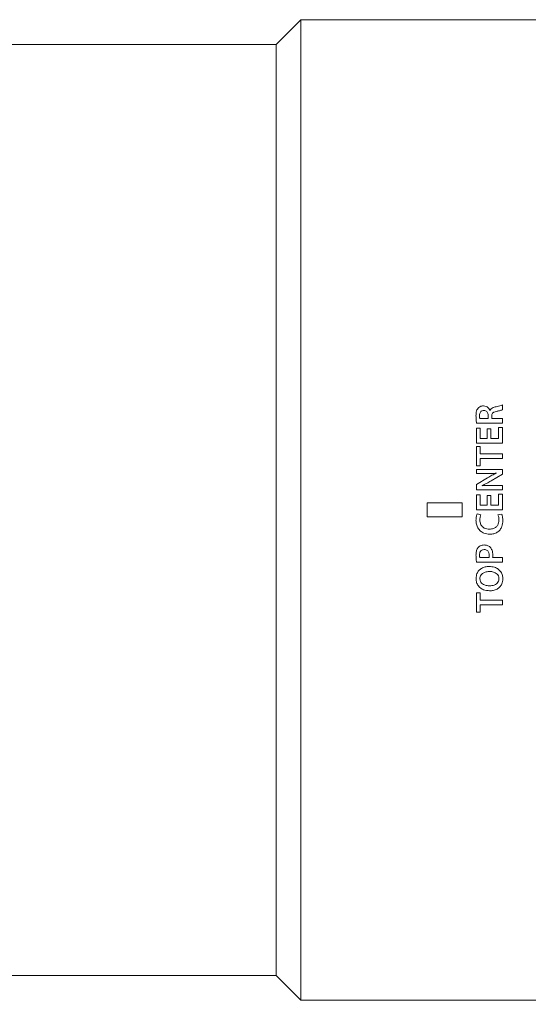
# Model space of a CAD drawing. Header units: millimetres. Extents: x 0 to 1118, y 0 to 864.
# Tile 10 of 78: x 205 to 241, y 248 to 318. Entities that reach past the tile are written whole.
import ezdxf

# ---------------------------------------------------------------- set-up
doc = ezdxf.new("R2010")
doc.units = ezdxf.units.MM
doc.styles.add('SLDTEXTSTYLE3', font='TXT', dxfattribs={"width": 0.605})
doc.dimstyles.new('SLDDIMSTYLE0', dxfattribs={"dimtxt": 3.175, "dimasz": 3.302, "dimexe": 0, "dimexo": 0.0625, "dimgap": 0.79375, "dimtad": 0, "dimtih": 1, "dimtoh": 1, "dimdec": 1, "dimlfac": 2, "dimrnd": 1e-09, "dimzin": 4, "dimdsep": 46, "dimtxsty": 'SLDTEXTSTYLE3', "dimsah": 1, "dimcen": 0.09, "dimadec": 0, "dimazin": 1, "dimtfac": 1, "dimtofl": 0, "dimtmove": 0, "dimatfit": 3, "dimfxl": 1, "dimfrac": 2, "dimtolj": 1, "dimtzin": 12, "dimarcsym": 0})
doc.dimstyles.new('SLDDIMSTYLE1', dxfattribs={"dimtxt": 3.175, "dimasz": 3.302, "dimexe": 0, "dimexo": 0.0625, "dimgap": 0.79375, "dimtad": 0, "dimtih": 1, "dimtoh": 1, "dimdec": 1, "dimlfac": 2, "dimrnd": 1e-09, "dimzin": 12, "dimdsep": 46, "dimtxsty": 'SLDTEXTSTYLE3', "dimsah": 1, "dimcen": 0.09, "dimadec": 0, "dimazin": 3, "dimtfac": 1, "dimtofl": 0, "dimtmove": 0, "dimatfit": 3, "dimfxl": 1, "dimfrac": 2, "dimtolj": 1, "dimtzin": 12, "dimarcsym": 0})

# ---------------------------------------------------------------- blocks, each defined once
blk = doc.blocks.new('_D_7')
at = {"color": 7, "linetype": 'Continuous', "lineweight": 0}
for p, q in [((66.383, 264.357), (66.383, 213.458)), ((256.883, 246.607), (256.883, 213.458)), ((66.383, 215.058), (156.176, 215.058)), ((256.883, 215.058), (167.09, 215.058))]:
    blk.add_line(p, q, dxfattribs=at)
for points in [[(66.383, 215.058), (69.685, 214.55), (69.685, 215.566)], [(256.883, 215.058), (253.581, 215.566), (253.581, 214.55)]]:
    blk.add_solid(points, dxfattribs=at)
at = {"color": 7, "linetype": 'Continuous', "lineweight": 0, "insert": (156.176, 216.715), "char_height": 3.175, "attachment_point": 1, "style": 'SLDTEXTSTYLE3'}
blk.add_mtext('381.0', dxfattribs=at)
blk = doc.blocks.new('_D_8')
at = {"color": 7, "linetype": 'Continuous', "lineweight": 0}
for p, q in [((153.307, 248.857), (153.307, 231.616)), ((256.883, 246.607), (256.883, 231.616)), ((153.307, 233.216), (199.638, 233.216)), ((256.883, 233.216), (210.552, 233.216))]:
    blk.add_line(p, q, dxfattribs=at)
for points in [[(153.307, 233.216), (156.609, 232.708), (156.609, 233.724)], [(256.883, 233.216), (253.581, 233.724), (253.581, 232.708)]]:
    blk.add_solid(points, dxfattribs=at)
at = {"color": 7, "linetype": 'Continuous', "lineweight": 0, "insert": (199.638, 234.872), "char_height": 3.175, "attachment_point": 1, "style": 'SLDTEXTSTYLE3'}
blk.add_mtext('207.2', dxfattribs=at)

msp = doc.modelspace()

# ---------------------------------------------------------------- linework, layer by layer
at = {"color": 7, "linetype": 'Continuous', "lineweight": 15}
for p, q in [((225.0831, 317.7074), (223.3331, 315.9574)), ((256.8831, 317.7074), (225.0831, 317.7074)), ((225.0831, 317.7074), (225.0831, 248.2074)), ((223.3331, 315.9574), (197.3831, 315.9574)), ((223.3331, 315.9574), (223.3331, 249.9574)), ((197.3831, 249.9574), (223.3331, 249.9574)), ((223.3331, 249.9574), (225.0831, 248.2074)), ((225.0831, 248.2074), (256.8831, 248.2074))]:
    msp.add_line(p, q, dxfattribs=at)
at = {"color": 9, "linetype": 'Continuous', "lineweight": 0}
for p, q in [((239.3816, 290.3974), (239.3816, 290.0555)), ((238.4964, 290.0015), (238.5044, 290.0015)), ((239.3816, 289.112), (237.5418, 289.112)), ((237.7718, 289.4392), (238.3701, 289.4392)), ((238.3701, 289.4392), (238.3697, 289.6366)), ((238.6172, 289.6068), (238.6172, 289.4392)), ((238.6172, 289.4392), (239.3816, 289.4392)), ((239.3816, 289.4392), (239.3816, 289.112)), ((237.5295, 288.7544), (237.8059, 288.7544)), ((237.5295, 287.6888), (237.5295, 288.7544)), ((237.8059, 288.7544), (237.8059, 288.016)), ((238.2929, 288.7132), (238.5673, 288.7132)), ((238.2929, 288.016), (238.2929, 288.7132)), ((238.5673, 288.7132), (238.5673, 288.016)), ((239.1052, 288.7955), (239.3816, 288.7955)), ((239.1052, 288.016), (239.1052, 288.7955)), ((239.3816, 288.7955), (239.3816, 287.6888)), ((239.3816, 287.6888), (237.5295, 287.6888)), ((237.8059, 288.016), (238.2929, 288.016)), ((238.5673, 288.016), (239.1052, 288.016)), ((237.5295, 287.4557), (237.8059, 287.4557)), ((237.5295, 286.069), (237.5295, 287.4557)), ((237.8059, 287.4557), (237.8059, 286.9232)), ((237.8059, 286.9232), (239.3816, 286.9232)), ((239.3816, 286.9232), (239.3816, 286.596)), ((237.8059, 286.596), (237.8059, 286.069)), ((239.3816, 286.596), (237.8059, 286.596)), ((237.8059, 286.069), (237.5295, 286.069)), ((237.5319, 285.8304), (239.3816, 285.8304)), ((237.5319, 285.5286), (237.5319, 285.8304)), ((238.1774, 285.5286), (237.5319, 285.5286)), ((238.9527, 285.5524), (238.9527, 285.558)), ((239.3816, 285.8304), (239.3816, 285.4929)), ((237.5295, 284.7608), (238.328, 285.2379)), ((239.3816, 285.4929), (238.5695, 285.0104)), ((237.5295, 284.3849), (237.5295, 284.7608)), ((239.3816, 284.3849), (237.5295, 284.3849)), ((237.9305, 284.6787), (237.9329, 284.6708)), ((238.7193, 284.6867), (239.3816, 284.6867)), ((239.3816, 284.6867), (239.3816, 284.3849)), ((234.0331, 283.4574), (234.0331, 282.4574)), ((236.5331, 283.4574), (234.0331, 283.4574)), ((236.5331, 282.4574), (236.5331, 283.4574)), ((237.5295, 284.0273), (237.8059, 284.0273)), ((237.5295, 282.9617), (237.5295, 284.0273)), ((237.8059, 284.0273), (237.8059, 283.2889)), ((238.2929, 283.9861), (238.5673, 283.9861)), ((238.2929, 283.2889), (238.2929, 283.9861)), ((238.5673, 283.9861), (238.5673, 283.2889)), ((239.1052, 284.0684), (239.3816, 284.0684)), ((239.1052, 283.2889), (239.1052, 284.0684)), ((239.3816, 284.0684), (239.3816, 282.9617)), ((239.3816, 282.9617), (237.5295, 282.9617)), ((237.8059, 283.2889), (238.2929, 283.2889)), ((238.5673, 283.2889), (239.1052, 283.2889)), ((234.0331, 282.4574), (236.5331, 282.4574)), ((237.5854, 282.6703), (237.8515, 282.5964)), ((239.0618, 282.599), (239.3256, 282.654)), ((239.3816, 279.2512), (237.5414, 279.2512)), ((237.7723, 279.5784), (238.4297, 279.5784)), ((238.6849, 279.5784), (239.3816, 279.5784)), ((239.3816, 279.5784), (239.3816, 279.2512)), ((237.5064, 278.0901), (237.506, 278.0905)), ((237.7781, 278.0819), (237.7781, 278.0821)), ((237.5295, 277.0866), (237.8059, 277.0866)), ((237.5295, 275.6999), (237.5295, 277.0866)), ((237.8059, 277.0866), (237.8059, 276.5541)), ((237.8059, 276.5541), (239.3816, 276.5541)), ((239.3816, 276.5541), (239.3816, 276.2269)), ((237.8059, 276.2269), (237.8059, 275.6999)), ((239.3816, 276.2269), (237.8059, 276.2269)), ((237.8059, 275.6999), (237.5295, 275.6999))]:
    msp.add_line(p, q, dxfattribs=at)
for points, knots in [([(238.8625, 290.2537), (238.9062, 290.2643), (239.0152, 290.2908), (239.1907, 290.3307), (239.3179, 290.3751), (239.3816, 290.3974)], [0, 0, 0, 0, 0.2500492, 0.6244788, 1, 1, 1, 1]), ([(237.5041, 289.6124), (237.5072, 289.7065), (237.5119, 289.8505), (237.5612, 290.0436), (237.6194, 290.1294), (237.6494, 290.1735)], [0, 0, 0, 0, 0.4785167, 0.7318361, 1, 1, 1, 1]), ([(237.6494, 290.1735), (237.6861, 290.2082), (237.7597, 290.2778), (237.8969, 290.3217), (237.9859, 290.3266), (238.0243, 290.3287)], [0, 0, 0, 0, 0.3617627, 0.7248077, 1, 1, 1, 1]), ([(238.058, 290.0015), (238.0196, 289.9986), (237.9535, 289.9937), (237.8684, 289.9507), (237.806, 289.8816), (237.7613, 289.7769), (237.7573, 289.6924), (237.755, 289.6449)], [0, 0, 0, 0, 0.2133679, 0.3671813, 0.5214232, 0.7309334, 1, 1, 1, 1]), ([(238.0243, 290.3287), (238.0945, 290.3214), (238.219, 290.3084), (238.3664, 290.2056), (238.4539, 290.1017), (238.4854, 290.0274), (238.4964, 290.0015)], [0, 0, 0, 0, 0.3385631, 0.6003306, 0.8605331, 1, 1, 1, 1]), ([(238.3697, 289.6366), (238.3663, 289.6889), (238.3605, 289.776), (238.3051, 289.887), (238.2311, 289.9596), (238.1426, 289.996), (238.0844, 289.9998), (238.058, 290.0015)], [0, 0, 0, 0, 0.2910326, 0.4851341, 0.6802395, 0.8549484, 1, 1, 1, 1]), ([(238.5044, 290.0015), (238.5291, 290.0448), (238.5795, 290.1329), (238.7164, 290.2102), (238.8141, 290.2393), (238.8625, 290.2537)], [0, 0, 0, 0, 0.32683715, 0.66652974, 1, 1, 1, 1]), ([(238.9428, 289.934), (238.8865, 289.9205), (238.8012, 289.9001), (238.6994, 289.8389), (238.6425, 289.7629), (238.6204, 289.6808), (238.618, 289.6271), (238.6172, 289.6068)], [0, 0, 0, 0, 0.3347143, 0.5073948, 0.681884, 0.8796507, 1, 1, 1, 1]), ([(239.3816, 290.0555), (239.346, 290.0421), (239.2748, 290.0152), (239.1277, 289.9767), (239.0167, 289.9511), (238.9428, 289.934)], [0, 0, 0, 0, 0.250634, 0.5005834, 1, 1, 1, 1]), ([(237.5418, 289.112), (237.5306, 289.1948), (237.5138, 289.3193), (237.5055, 289.4865), (237.5045, 289.5704), (237.5041, 289.6124)], [0, 0, 0, 0, 0.4982221, 0.7489497, 1, 1, 1, 1]), ([(237.755, 289.6449), (237.7557, 289.6106), (237.7567, 289.5591), (237.7615, 289.4902), (237.7684, 289.4563), (237.7718, 289.4392)], [0, 0, 0, 0, 0.4981588, 0.7482022, 1, 1, 1, 1]), ([(238.9527, 285.558), (238.8882, 285.553), (238.7592, 285.543), (238.5008, 285.5311), (238.3067, 285.5296), (238.1774, 285.5286)], [0, 0, 0, 0, 0.2500567, 0.5001383, 1, 1, 1, 1]), ([(238.328, 285.2379), (238.3785, 285.2671), (238.4795, 285.3256), (238.6343, 285.407), (238.7915, 285.484), (238.8989, 285.5296), (238.9527, 285.5524)], [0, 0, 0, 0, 0.2499671, 0.4999726, 0.7497911, 1, 1, 1, 1]), ([(238.5695, 285.0104), (238.5174, 284.9805), (238.4133, 284.9208), (238.2548, 284.8354), (238.0947, 284.7529), (237.9853, 284.7034), (237.9305, 284.6787)], [0, 0, 0, 0, 0.2499986, 0.5000124, 0.7498508, 1, 1, 1, 1]), ([(237.9329, 284.6708), (237.9984, 284.6741), (238.1294, 284.6807), (238.3916, 284.686), (238.5882, 284.6864), (238.7193, 284.6867)], [0, 0, 0, 0, 0.2500361, 0.5000876, 1, 1, 1, 1]), ([(237.5041, 282.2203), (237.5051, 282.2588), (237.5071, 282.3357), (237.5219, 282.489), (237.56, 282.5979), (237.5854, 282.6703)], [0, 0, 0, 0, 0.2510531, 0.5023079, 1, 1, 1, 1]), ([(238.4785, 281.2335), (238.3373, 281.2464), (238.1004, 281.268), (237.8123, 281.4446), (237.627, 281.6707), (237.5211, 281.9404), (237.5096, 282.1301), (237.5041, 282.2203)], [0, 0, 0, 0, 0.2697676, 0.4522996, 0.6347289, 0.826258, 1, 1, 1, 1]), ([(237.8515, 282.5964), (237.8403, 282.5674), (237.8179, 282.5095), (237.7876, 282.3889), (237.7833, 282.296), (237.7804, 282.2342)], [0, 0, 0, 0, 0.2508929, 0.5017403, 1, 1, 1, 1]), ([(237.7804, 282.2342), (237.7892, 282.1368), (237.804, 281.9736), (237.9303, 281.7775), (238.0858, 281.659), (238.2707, 281.5974), (238.3973, 281.59), (238.4623, 281.5861)], [0, 0, 0, 0, 0.2725027, 0.4568731, 0.6418277, 0.8163131, 1, 1, 1, 1]), ([(238.4623, 281.5861), (238.5607, 281.5938), (238.7242, 281.6065), (238.9258, 281.7214), (239.0506, 281.8669), (239.1189, 282.0449), (239.1266, 282.1678), (239.1306, 282.2314)], [0, 0, 0, 0, 0.2790879, 0.463615, 0.6486867, 0.8178921, 1, 1, 1, 1]), ([(239.407, 282.1766), (239.3965, 282.0441), (239.3787, 281.8199), (239.2238, 281.5386), (239.0161, 281.3567), (238.7567, 281.251), (238.5728, 281.2394), (238.4785, 281.2335)], [0, 0, 0, 0, 0.2646175, 0.44756711, 0.63086557, 0.8107828, 1, 1, 1, 1]), ([(239.1306, 282.2314), (239.1296, 282.2628), (239.1275, 282.3257), (239.1127, 282.4505), (239.0822, 282.5397), (239.0618, 282.599)], [0, 0, 0, 0, 0.250794, 0.5018488, 1, 1, 1, 1]), ([(239.3256, 282.654), (239.3402, 282.6156), (239.3695, 282.5392), (239.3998, 282.3788), (239.4041, 282.2573), (239.407, 282.1766)], [0, 0, 0, 0, 0.2521693, 0.5032511, 1, 1, 1, 1]), ([(237.5041, 279.7571), (237.5052, 279.8043), (237.5074, 279.8988), (237.5325, 280.059), (237.5777, 280.1965), (237.6347, 280.2715), (237.6506, 280.2924)], [0, 0, 0, 0, 0.2506357, 0.5015789, 0.8614703, 1, 1, 1, 1]), ([(237.6506, 280.2924), (237.6971, 280.335), (237.784, 280.4148), (237.9383, 280.461), (238.0322, 280.4659), (238.0719, 280.4679)], [0, 0, 0, 0, 0.3986974, 0.7459144, 1, 1, 1, 1]), ([(238.0866, 280.1407), (238.0419, 280.1373), (237.9659, 280.1316), (237.8705, 280.0791), (237.8024, 280.0009), (237.761, 279.8935), (237.757, 279.8119), (237.755, 279.7706)], [0, 0, 0, 0, 0.23604376, 0.40043013, 0.56489112, 0.78012156, 1, 1, 1, 1]), ([(238.0719, 280.4679), (238.1115, 280.4664), (238.2253, 280.4621), (238.3834, 280.4184), (238.4738, 280.342), (238.5071, 280.3138)], [0, 0, 0, 0, 0.2517893, 0.7245374, 1, 1, 1, 1]), ([(238.4444, 279.7408), (238.4409, 279.7965), (238.4352, 279.8894), (238.3786, 280.0087), (238.3017, 280.0869), (238.1991, 280.1328), (238.1262, 280.1379), (238.0866, 280.1407)], [0, 0, 0, 0, 0.2742167, 0.4572121, 0.6412339, 0.8051065, 1, 1, 1, 1]), ([(238.5071, 280.3138), (238.557, 280.2446), (238.642, 280.1264), (238.6874, 279.9228), (238.6927, 279.8021), (238.6954, 279.7408)], [0, 0, 0, 0, 0.4102972, 0.7003851, 1, 1, 1, 1]), ([(237.5414, 279.2512), (237.5298, 279.3346), (237.5123, 279.4602), (237.5058, 279.6295), (237.5046, 279.7145), (237.5041, 279.7571)], [0, 0, 0, 0, 0.4975405, 0.7486534, 1, 1, 1, 1]), ([(237.755, 279.7706), (237.756, 279.7385), (237.7573, 279.6903), (237.7618, 279.6259), (237.7688, 279.5943), (237.7723, 279.5784)], [0, 0, 0, 0, 0.4980189, 0.7479792, 1, 1, 1, 1]), ([(238.4297, 279.5784), (238.4346, 279.605), (238.442, 279.6451), (238.4445, 279.6996), (238.4444, 279.7271), (238.4444, 279.7408)], [0, 0, 0, 0, 0.4960001, 0.7476862, 1, 1, 1, 1]), ([(238.6954, 279.7408), (238.6952, 279.7137), (238.695, 279.673), (238.6903, 279.6189), (238.6867, 279.5919), (238.6849, 279.5784)], [0, 0, 0, 0, 0.4986706, 0.749126, 1, 1, 1, 1]), ([(237.506, 278.0905), (237.518, 278.2107), (237.5384, 278.4145), (237.6966, 278.6624), (237.9023, 278.8236), (238.1564, 278.9257), (238.3425, 278.9372), (238.4365, 278.943)], [0, 0, 0, 0, 0.2541816, 0.4311024, 0.6077809, 0.8017904, 1, 1, 1, 1]), ([(238.45, 278.5904), (238.3466, 278.5819), (238.1765, 278.568), (237.9774, 278.4688), (237.8559, 278.3545), (237.7913, 278.2217), (237.7824, 278.1273), (237.7781, 278.0819)], [0, 0, 0, 0, 0.3273389, 0.5388626, 0.6962353, 0.8538902, 1, 1, 1, 1]), ([(238.4365, 278.943), (238.5685, 278.9332), (238.7946, 278.9165), (239.0855, 278.7709), (239.2785, 278.5656), (239.3876, 278.3171), (239.3991, 278.1451), (239.4046, 278.0631)], [0, 0, 0, 0, 0.2669959, 0.4569279, 0.6474035, 0.8320139, 1, 1, 1, 1]), ([(239.1326, 278.0821), (239.1245, 278.1498), (239.1107, 278.266), (239.0065, 278.4123), (238.8458, 278.5219), (238.6496, 278.5822), (238.5074, 278.5881), (238.45, 278.5904)], [0, 0, 0, 0, 0.21307925, 0.36600092, 0.55222861, 0.81915098, 1, 1, 1, 1]), ([(238.469, 277.218), (238.3213, 277.2317), (238.0733, 277.2546), (237.7725, 277.4397), (237.5904, 277.6677), (237.5168, 277.8995), (237.5092, 278.0389), (237.5064, 278.0901)], [0, 0, 0, 0, 0.3007922, 0.5050274, 0.7101007, 0.8935687, 1, 1, 1, 1]), ([(237.7781, 278.0821), (237.7862, 278.014), (237.8, 277.8977), (237.9025, 277.7505), (238.064, 277.6407), (238.2614, 277.5787), (238.4055, 277.573), (238.4635, 277.5707)], [0, 0, 0, 0, 0.2136552, 0.3644821, 0.5490978, 0.8187544, 1, 1, 1, 1]), ([(238.4635, 277.5707), (238.5778, 277.5803), (238.7544, 277.5953), (238.9542, 277.7071), (239.0675, 277.825), (239.1226, 277.9557), (239.1295, 278.0438), (239.1326, 278.0821)], [0, 0, 0, 0, 0.3604069, 0.5562768, 0.7163461, 0.8767755, 1, 1, 1, 1]), ([(239.4046, 278.0631), (239.3918, 277.9404), (239.3701, 277.7333), (239.2025, 277.4876), (238.9906, 277.3275), (238.737, 277.2338), (238.5553, 277.2231), (238.469, 277.218)], [0, 0, 0, 0, 0.259345, 0.4380226, 0.616103, 0.8177746, 1, 1, 1, 1])]:
    msp.add_open_spline(points, degree=3, knots=knots, dxfattribs=at)

# ---------------------------------------------------------------- dimensions: what is measured, and where the dimension line sits
at = {"color": 7, "linetype": 'Continuous', "lineweight": 0}
for base, p2, dimstyle, picture, middle in [((66.3831, 215.0584), (66.3831, 265.9574), 'SLDDIMSTYLE0', '_D_7', (161.6331, 215.0584)), ((153.3074, 233.2155), (153.3074, 250.4574), 'SLDDIMSTYLE1', '_D_8', (205.0953, 233.2155))]:
    dim = msp.add_linear_dim(base=base, p1=(256.8831, 248.2074), p2=p2, dimstyle=dimstyle, dxfattribs=at)
    dim.commit()
    dim.dimension.update_dxf_attribs({"geometry": picture, "text_midpoint": middle, "dimtype": 160})

doc.saveas('drawing.dxf')
